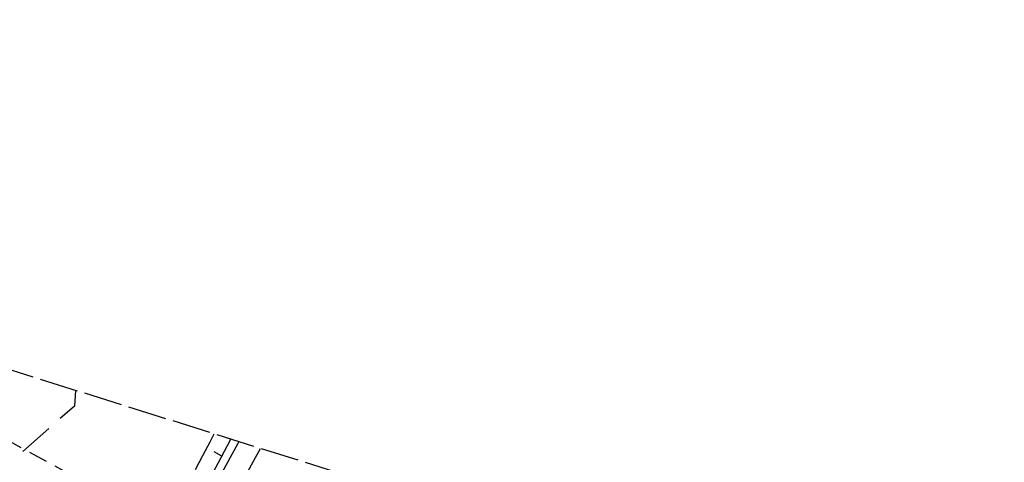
# Model space of a CAD drawing. Extents: x 507679 to 508174, y 445771 to 446563.
# Tile 43 of 43: x 508046 to 508174, y 446505 to 446563. Entities that reach past the tile are written whole.
import ezdxf

# ---------------------------------------------------------------- set-up
doc = ezdxf.new("R2010")
doc.units = 0
doc.header["$LTSCALE"] = 10
doc.header["$MEASUREMENT"] = 0
for name, pattern in [('ACAD_ISO16W100', [73, 15, -6.5, 15, -6.5, 15, -7, 1, -7]), ('LT00', [0]), ('LT14', [0.6, 0.5, -0.1]), ('LT17', [0.15, 0.1, -0.05])]:
    doc.linetypes.add(name, pattern=pattern)
for name, color, linetype in [('--EK_FBR', 250, 'LT00'), ('--EK_ST-93-1', 30, 'LT17'), ('BAB-KABEL', 220, 'ACAD_ISO16W100'), ('V127_AFBR_BAB', 250, 'LT00'), ('V127_BOESCH', 250, 'LT00'), ('V127_BOSCHUNG', 250, 'LT00'), ('V127_LD_MARK', 250, 'LT00'), ('V128_AFBR_BAB', 250, 'LT00'), ('V128_BOESCH', 250, 'LT00'), ('V128_BOSCHUNG', 250, 'LT00'), ('V128_LD_MARK', 250, 'LT00')]:
    doc.layers.add(name, color=color, linetype=linetype)
doc.layers.add('-BLATT_128-RAND', color=7, linetype='LT14', plot=False)

msp = doc.modelspace()

# ---------------------------------------------------------------- linework, layer by layer
at = {"layer": '--EK_FBR'}
for points in [[(508074.38, 446507.92), (508074.24, 446507.65), (508071.92, 446503.39), (508069.61, 446499.13), (508067.21, 446494.73), (508064.82, 446490.33), (508062.42, 446485.94), (508060.01, 446481.54), (508057.6, 446477.15), (508057.15, 446476.34), (508055.2, 446472.77), (508053.25, 446469.2), (508051.31, 446465.62), (508049.38, 446462.04), (508047.45, 446458.46), (508045.52, 446454.87), (508042.93, 446450.05), (508040.34, 446445.23), (508037.75, 446440.41), (508035.17, 446435.58)], [(508074.38, 446507.92), (508074.24, 446507.65), (508071.92, 446503.39), (508069.61, 446499.13), (508067.21, 446494.73), (508064.82, 446490.33), (508062.42, 446485.94), (508060.01, 446481.54), (508057.6, 446477.15), (508057.15, 446476.34), (508055.2, 446472.77), (508053.25, 446469.2), (508051.31, 446465.62), (508049.38, 446462.04), (508047.45, 446458.46), (508045.52, 446454.87), (508042.93, 446450.05), (508040.34, 446445.23), (508037.99, 446440.84)]]:
    msp.add_lwpolyline(points, dxfattribs=at)
at = {"layer": '--EK_ST-93-1', "ltscale": 2.5}
msp.add_line((508079.07, 446489.14), (508043.97, 446508.31), dxfattribs=at)
at = {"layer": '-BLATT_128-RAND'}
msp.add_lwpolyline([(507899.81, 446562.6), (507678.6, 445856.44), (507952.48, 445770.65), (508173.69, 446476.81), (507899.81, 446562.6)], dxfattribs=at)
at = {"layer": 'BAB-KABEL', "ltscale": 0.03, "flags": 128}
msp.add_lwpolyline([(508053.2, 446514.56), (508053.05, 446512.52), (508031.72, 446493.74), (508025.76, 446492.1), (508020.21, 446489.1), (508016.01, 446486.75), (508018.85, 446477.05), (508018.71, 446455.03), (508016.47, 446434.12), (508001.56, 446402.94), (507988.75, 446377.2), (507959.8, 446320.2), (507925.33, 446249.31), (507916.94, 446230.24), (507900.17, 446187.51), (507899.3, 446183.35), (507895.11, 446171.98), (507885.59, 446156.98), (507861.93, 446087.71), (507849.06, 446048.47), (507830.93, 445993.11), (507819.18, 445959.43), (507803.72, 445939.69), (507777.25, 445905.81), (507782.06, 445900.06), (507801.85, 445885.77), (507805.53, 445872.3), (507800.26, 445847.41), (507794.95, 445820)], dxfattribs=at)
at = {"layer": 'V127_AFBR_BAB'}
msp.add_lwpolyline([(508074.38, 446507.92), (508074.24, 446507.65), (508071.92, 446503.39), (508069.61, 446499.13), (508067.21, 446494.73), (508064.82, 446490.33), (508062.42, 446485.94), (508060.01, 446481.54), (508057.6, 446477.15), (508057.15, 446476.34), (508055.2, 446472.77), (508053.25, 446469.2), (508051.31, 446465.62), (508049.38, 446462.04), (508047.45, 446458.46), (508045.52, 446454.87), (508042.93, 446450.05), (508040.34, 446445.23), (508037.99, 446440.84)], dxfattribs=at)
at = {"layer": 'V127_BOESCH'}
for points in [[(508068.78, 446504.29), (508069.7, 446506.11), (508070.65, 446507.9), (508071.2, 446508.92)], [(508070.46, 446502.8), (508072.08, 446505.85), (508073.37, 446508.24)]]:
    msp.add_lwpolyline(points, dxfattribs=at)
at = {"layer": 'V127_BOSCHUNG'}
msp.add_line((508072.19, 446506.05), (508071.2, 446506.57), dxfattribs=at)
at = {"layer": 'V127_LD_MARK'}
msp.add_lwpolyline([(508040.67, 446439.74), (508042.11, 446442.42), (508043.6, 446445.17), (508045.1, 446447.93), (508046.59, 446450.69), (508048.09, 446453.44), (508050.09, 446457.14), (508052.09, 446460.85), (508054.08, 446464.55), (508056.08, 446468.25), (508058.08, 446471.95), (508060.08, 446475.65), (508062.41, 446479.96), (508064.75, 446484.26), (508067.09, 446488.56), (508069.44, 446492.86), (508071.78, 446497.16), (508074.16, 446501.51), (508076.54, 446505.86), (508077.19, 446507.04)], dxfattribs=at)
at = {"layer": 'V128_AFBR_BAB'}
msp.add_lwpolyline([(508074.38, 446507.92), (508074.24, 446507.65), (508071.92, 446503.39), (508069.61, 446499.13), (508067.21, 446494.73), (508064.82, 446490.33), (508062.42, 446485.94), (508060.01, 446481.54), (508057.6, 446477.15), (508057.15, 446476.34), (508055.2, 446472.77), (508053.25, 446469.2), (508051.31, 446465.62), (508049.38, 446462.04), (508047.45, 446458.46), (508045.52, 446454.87), (508042.93, 446450.05), (508040.34, 446445.23), (508037.75, 446440.41), (508035.17, 446435.58)], dxfattribs=at)
at = {"layer": 'V128_BOESCH'}
for points in [[(508068.78, 446504.29), (508069.7, 446506.11), (508070.65, 446507.9), (508071.2, 446508.92)], [(508070.46, 446502.8), (508072.08, 446505.85), (508073.37, 446508.24)]]:
    msp.add_lwpolyline(points, dxfattribs=at)
at = {"layer": 'V128_BOSCHUNG'}
msp.add_line((508072.19, 446506.05), (508071.2, 446506.57), dxfattribs=at)
at = {"layer": 'V128_LD_MARK'}
msp.add_lwpolyline([(508045.1, 446447.93), (508046.59, 446450.69), (508048.09, 446453.44), (508050.09, 446457.14), (508052.09, 446460.85), (508054.08, 446464.55), (508056.08, 446468.25), (508058.08, 446471.95), (508060.08, 446475.65), (508062.41, 446479.96), (508064.75, 446484.26), (508067.09, 446488.56), (508069.44, 446492.86), (508071.78, 446497.16), (508074.16, 446501.51), (508076.54, 446505.86), (508077.19, 446507.04)], dxfattribs=at)

doc.saveas('drawing.dxf')
